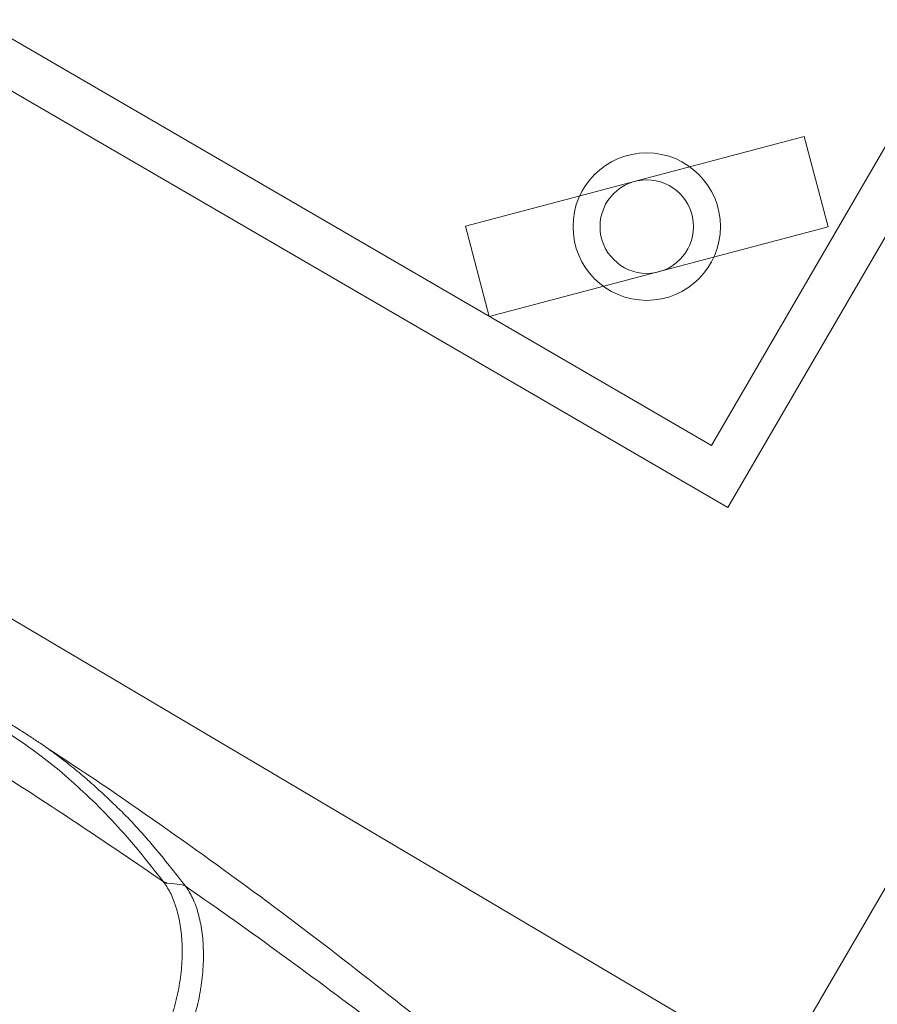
# Model space of a CAD drawing. Extents: x -750 to 58062, y -2404 to 18333.
# Tile 48 of 91: x 14939 to 15224, y 13762 to 14090. Entities that reach past the tile are written whole.
import ezdxf

# ---------------------------------------------------------------- set-up
doc = ezdxf.new("R2010")
doc.units = 0
doc.header["$MEASUREMENT"] = 0
doc.layers.add('GREY SCALE', color=9, linetype='Continuous', lineweight=0, true_color=0x808080)
doc.layers.add('GREYSCALE', color=9, linetype='Continuous', lineweight=0, true_color=0x808080)

# ---------------------------------------------------------------- blocks, each defined once
blk = doc.blocks.new('FLOOR PLAN')
at = {"layer": 'GREYSCALE'}
for p, q in [((15400.71, 14317.39, -57105.4), (15173.95, 13927.44, -57105.4)), ((15380.16, 14311.95, -57105.4), (15168.51, 13948, -57105.4)), ((15516.93, 14300.95), (14942.57, 13313.28)), ((15168.51, 13948, -57105.4), (14804.56, 14159.65, -57105.4)), ((15173.95, 13927.44, -57105.4), (14784, 14154.21, -57105.4)), ((15165.22, 13754.86, -57105.36), (14621.68, 14076.42, -57105.36)), ((15199.36, 14050.69, -57105.4), (15086.76, 14020.89, -57105.4)), ((15199.36, 14050.69, -57105.4), (15207.3, 14020.66, -57105.4)), ((15086.76, 14020.89, -57105.4), (15094.71, 13990.87, -57105.4)), ((15207.3, 14020.66, -57105.4), (15094.71, 13990.87, -57105.4)), ((14987.52, 13802.7, -57105.4), (14990.08, 13802.39, -57105.4)), ((14990.08, 13802.39, -57105.4), (14992.64, 13802.08, -57105.4))]:
    blk.add_line(p, q, dxfattribs=at)
for radius in [24.5, 15.53]:
    blk.add_circle((15147.03, 14020.78, -57105.4), radius, dxfattribs=at)
for centre, radius, start, end in [((21130.68, 10361.07), 7752.88, 141.708854, 166.516628), ((21130.68, 10361.07), 7602.52, 141.773276, 166.244763), ((14987.25, 13804.65, -57105.4), 1.73, 241.4295, 273.5484)]:
    blk.add_arc(centre, radius, start, end, dxfattribs=at)
at = {"layer": 'GREYSCALE', "ltscale": 0.25}
for centre, radius, start, end in [((21162.38, 10254.78), 7836.99, 141.329977, 165.793479), ((21207.44, 10240.08), 7731.89, 141.956801, 165.483737)]:
    blk.add_arc(centre, radius, start, end, dxfattribs=at)
at = {"layer": 'GREYSCALE'}
for points, knots in [([(14970.58, 13828.3, -57105.4), (14968.11, 13830.68, -57105.4), (14964.08, 13834.56, -57105.4), (14958.36, 13839.43, -57105.4), (14953.95, 13843, -57105.4), (14949.83, 13846.12, -57105.4), (14946.02, 13848.8, -57105.4), (14942.21, 13851.33, -57105.4), (14938.55, 13853.68, -57105.4), (14934.9, 13855.97, -57105.4), (14931.38, 13858.13, -57105.4), (14928.08, 13860.15, -57105.4), (14924.51, 13862.31, -57105.4), (14920.18, 13864.92, -57105.4), (14914.95, 13868.07, -57105.4), (14908.8, 13871.8, -57105.4), (14902.37, 13875.73, -57105.4), (14895.93, 13879.69, -57105.4), (14889.82, 13883.47, -57105.4), (14884.24, 13886.95, -57105.4), (14879.3, 13890.05, -57105.4), (14874.91, 13892.81, -57105.4), (14871.04, 13895.22, -57105.4), (14867.58, 13897.34, -57105.4), (14861.04, 13901.22, -57105.4), (14851.38, 13906.39, -57105.4), (14839.89, 13911.6, -57105.4), (14830.26, 13915.47, -57105.4), (14821.87, 13918.6, -57105.4), (14812.17, 13921.96, -57105.4), (14800.78, 13925.63, -57105.4), (14789.8, 13929.04, -57105.4), (14782.16, 13931.35, -57105.4), (14779.01, 13932.31, -57105.4)], [0, 0, 0, 0, 0.0593635, 0.0971043, 0.1348438, 0.1667324, 0.198607, 0.2201848, 0.2417788, 0.2633349, 0.278122, 0.2929063, 0.3080418, 0.3231723, 0.3441056, 0.3655953, 0.3864814, 0.4080077, 0.4295299, 0.4486306, 0.4683357, 0.4884205, 0.5086324, 0.5289688, 0.5492243, 0.6333183, 0.7152132, 0.756242, 0.7972696, 0.8516973, 0.906117, 0.9611972, 1, 1, 1, 1]), ([(14986.42, 13803.13, -57105.4), (14970.01, 13814.45, -57105.4), (14953.41, 13825.53, -57105.4), (14919.85, 13847.2, -57105.4), (14902.89, 13857.8, -57105.4), (14877.16, 13873.32, -57105.4), (14868.54, 13878.44, -57105.4), (14851.23, 13888.53, -57105.4), (14842.55, 13893.5, -57105.4), (14816.4, 13908.22, -57105.4), (14798.84, 13917.76, -57105.4), (14781.16, 13927.01, -57105.4)], [0, 0, 0, 0, 0.25, 0.25, 0.5, 0.5, 0.625, 0.625, 0.75, 0.75, 1, 1, 1, 1]), ([(14931.64, 13854.57, -57105.4), (14931.93, 13854.37, -57105.4), (14934.27, 13852.93, -57105.4), (14938.26, 13850.28, -57105.4), (14942.27, 13847.51, -57105.4), (14947.29, 13843.75, -57105.4), (14951.11, 13840.78, -57105.4), (14953.82, 13838.33, -57105.4), (14953.85, 13838.3, -57105.4)], [0, 0, 0, 0, 0.1154515, 0.2827578, 0.4507086, 0.6182339, 0.994941, 1, 1, 1, 1]), ([(14948.07, 13847.35, -57105.4), (14948.07, 13847.35, -57105.4), (14965.98, 13835.79, -57105.4), (14997.29, 13813.86, -57105.4), (15034.55, 13786.64, -57105.4), (15058.44, 13767.76, -57105.4), (15070.01, 13758.62, -57105.4)], [0, 0, 0, 0, 0.128959, 0.425292, 0.721626, 1, 1, 1, 1]), ([(14953.85, 13838.3, -57105.4), (14956.51, 13835.96, -57105.4), (14962.17, 13830.98, -57105.4), (14970.39, 13822.57, -57105.4), (14978.34, 13813.44, -57105.4), (14983.73, 13806.56, -57105.4), (14986.42, 13803.13, -57105.4)], [0, 0, 0, 0, 0.2280042, 0.4853378, 0.7427349, 1, 1, 1, 1]), ([(14993.75, 13801.65, -57105.4), (14991.98, 13803.92, -57105.4), (14988.45, 13808.47, -57105.4), (14983.29, 13814.76, -57105.4), (14978.05, 13820.71, -57105.4), (14973.87, 13825.25, -57105.4), (14971.25, 13827.68, -57105.4), (14970.58, 13828.3, -57105.4)], [0, 0, 0, 0, 0.229832, 0.459678, 0.690029, 0.920378, 1, 1, 1, 1]), ([(14986.58, 13802.92, -57105.4), (14987.47, 13801.74, -57105.4), (14988.26, 13800.42, -57105.4), (14989.31, 13798.23, -57105.4), (14989.63, 13797.47, -57105.4), (14990.09, 13796.27, -57105.4), (14990.23, 13795.86, -57105.4), (14990.51, 13795.02, -57105.4), (14990.65, 13794.6, -57105.4), (14991.29, 13792.43, -57105.4), (14991.7, 13790.59, -57105.4), (14992.32, 13786.69, -57105.4), (14992.52, 13784.62, -57105.4), (14992.66, 13781.36, -57105.4), (14992.68, 13780.25, -57105.4), (14992.65, 13777.99, -57105.4), (14992.61, 13776.85, -57105.4), (14992.38, 13773.37, -57105.4), (14992.1, 13771, -57105.4), (14991.47, 13767.35, -57105.4), (14991.23, 13766.12, -57105.4), (14990.8, 13764.25, -57105.4), (14990.65, 13763.62, -57105.4), (14990.33, 13762.37, -57105.4), (14990.15, 13761.74, -57105.4), (14989.25, 13758.61, -57105.4), (14988.38, 13756.1, -57105.4), (14987.33, 13753.6, -57105.4)], [0, 0, 0, 0, 0.125, 0.125, 0.1875, 0.1875, 0.21875, 0.21875, 0.25, 0.25, 0.375, 0.375, 0.5, 0.5, 0.5625, 0.5625, 0.625, 0.625, 0.75, 0.75, 0.8125, 0.8125, 0.84375, 0.84375, 0.875, 0.875, 1, 1, 1, 1]), ([(14993.74, 13801.67, -57105.4), (14993.71, 13801.69, -57105.4), (14993.68, 13801.72, -57105.4), (14993.6, 13801.78, -57105.4), (14993.55, 13801.81, -57105.4), (14993.42, 13801.89, -57105.4), (14993.33, 13801.93, -57105.4), (14993.05, 13802.03, -57105.4), (14992.85, 13802.07, -57105.4), (14992.65, 13802.08, -57105.4)], [0, 0, 0, 0, 0.125, 0.125, 0.25, 0.25, 0.5, 0.5, 1, 1, 1, 1]), ([(14993.59, 13749.79, -57105.4), (14993.73, 13750.12, -57105.4), (14993.87, 13750.45, -57105.4), (14994.15, 13751.11, -57105.4), (14994.29, 13751.44, -57105.4), (14994.68, 13752.44, -57105.4), (14994.94, 13753.1, -57105.4), (14995.67, 13755.09, -57105.4), (14996.11, 13756.41, -57105.4), (14997.32, 13760.36, -57105.4), (14997.96, 13762.96, -57105.4), (14998.57, 13766.19, -57105.4), (14998.69, 13766.83, -57105.4), (14998.9, 13768.12, -57105.4), (14999, 13768.75, -57105.4), (14999.26, 13770.65, -57105.4), (14999.39, 13771.9, -57105.4), (14999.7, 13775.58, -57105.4), (14999.77, 13777.95, -57105.4), (14999.69, 13781.39, -57105.4), (14999.63, 13782.51, -57105.4), (14999.46, 13784.68, -57105.4), (14999.34, 13785.73, -57105.4), (14998.91, 13788.81, -57105.4), (14998.51, 13790.75, -57105.4), (14997.88, 13793.01, -57105.4), (14997.74, 13793.46, -57105.4), (14997.46, 13794.33, -57105.4), (14997.31, 13794.76, -57105.4), (14996.86, 13796.01, -57105.4), (14996.52, 13796.81, -57105.4), (14995.46, 13799.09, -57105.4), (14994.65, 13800.45, -57105.4), (14993.74, 13801.67, -57105.4)], [0, 0, 0, 0, 0.015625, 0.015625, 0.03125, 0.03125, 0.0625, 0.0625, 0.125, 0.125, 0.25, 0.25, 0.28125, 0.28125, 0.3125, 0.3125, 0.375, 0.375, 0.5, 0.5, 0.5625, 0.5625, 0.625, 0.625, 0.75, 0.75, 0.78125, 0.78125, 0.8125, 0.8125, 0.875, 0.875, 1, 1, 1, 1]), ([(15057.96, 13755.01, -57105.4), (15047.44, 13762.99, -57105.4), (15036.83, 13770.87, -57105.4), (15015.43, 13786.41, -57105.4), (15004.64, 13794.08, -57105.4), (14993.75, 13801.65, -57105.4)], [0, 0, 0, 0, 0.5, 0.5, 1, 1, 1, 1])]:
    blk.add_open_spline(points, degree=3, knots=knots, dxfattribs=at)
for points in [[(14986.42, 13803.13, -57105.4), (14986.48, 13803.06, -57105.4), (14986.53, 13802.99, -57105.4), (14986.58, 13802.92, -57105.4)], [(14987.52, 13802.7, -57105.4), (14987.18, 13802.69, -57105.4), (14986.86, 13802.76, -57105.4), (14986.58, 13802.92, -57105.4)], [(14987.52, 13802.7, -57105.4), (14987.47, 13802.78, -57105.4), (14987.41, 13802.85, -57105.4), (14987.36, 13802.92, -57105.4)], [(14987.52, 13802.7, -57105.4), (14987.52, 13802.7, -57105.4), (14987.52, 13802.7, -57105.4), (14987.52, 13802.7, -57105.4)], [(14987.52, 13802.7, -57105.4), (14987.52, 13802.7, -57105.4), (14987.52, 13802.7, -57105.4), (14987.52, 13802.7, -57105.4)], [(14992.64, 13802.08, -57105.4), (14992.64, 13802.08, -57105.4), (14992.64, 13802.08, -57105.4), (14992.64, 13802.08, -57105.4)], [(14993.75, 13801.65, -57105.4), (14993.75, 13801.65, -57105.4), (14993.74, 13801.66, -57105.4), (14993.74, 13801.67, -57105.4)]]:
    blk.add_open_spline(points, degree=3, dxfattribs=at)

msp = doc.modelspace()

# ---------------------------------------------------------------- block references
at = {"layer": 'GREY SCALE', "ltscale": 5}
msp.add_blockref('FLOOR PLAN', (0, 0), dxfattribs=at)

doc.saveas('drawing.dxf')
